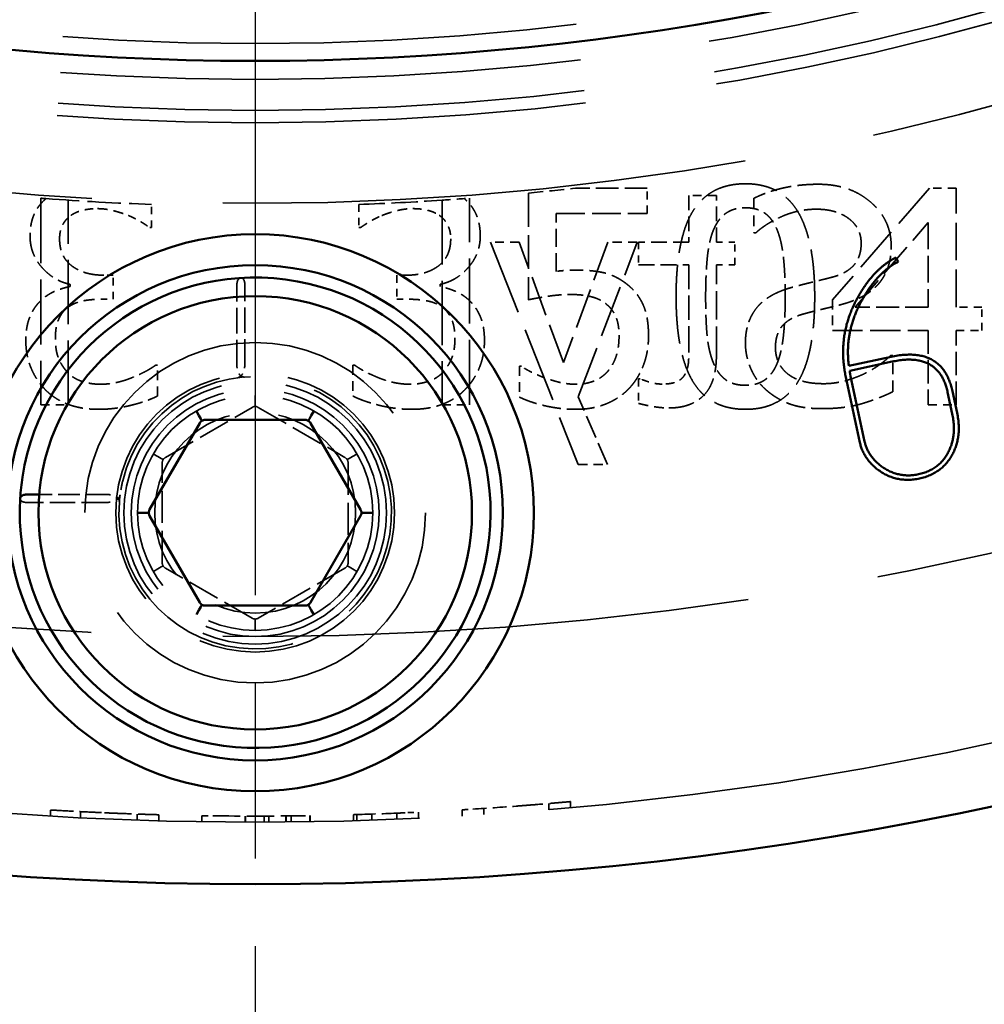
# Model space of a CAD drawing. Header units: millimetres. Extents: x 0 to 840, y 0 to 594.
# Tile 31 of 46: x 604 to 620, y 371 to 387. Entities that reach past the tile are written whole.
import ezdxf

# ---------------------------------------------------------------- set-up
doc = ezdxf.new("R2010")
doc.units = ezdxf.units.MM
doc.header["$LTSCALE"] = 2
doc.linetypes.add('CHAIN', pattern=[0.3543, 0.2362, -0.0295, 0.0591, -0.0295])
doc.linetypes.add('DASHED', pattern=[0.2067, 0.1654, -0.0413])
for name, color, linetype, lineweight in [('Bemaßung (ISO)', 7, 'Continuous', 25), ('Mittelpunktmarkierung (ISO)', 7, 'Continuous', 25), ('Sichtbar (ISO)', 7, 'Continuous', 50), ('Verdeckt (ISO)', 7, 'DASHED', 35)]:
    doc.layers.add(name, color=color, linetype=linetype, lineweight=lineweight)
doc.styles.add('Notiztext (DIN)', font='isocpeur.ttf')
doc.dimstyles.new('Standard (DIN)', dxfattribs={"dimscale": 2, "dimtxt": 3.5, "dimasz": 2.5, "dimexe": 3.175, "dimexo": 0.8, "dimgap": 0.8, "dimtad": 1, "dimrnd": 1e-08, "dimzin": 0, "dimtxsty": 'Notiztext (DIN)', "dimcen": 0.09, "dimdle": 10, "dimclrd": 256, "dimclre": 256, "dimclrt": 256, "dimadec": 0, "dimazin": 0, "dimtfac": 1, "dimtmove": 0, "dimatfit": 3, "dimfxl": 1, "dimtolj": 1, "dimtzin": 0, "dimlwd": -1, "dimlwe": -1, "dimarcsym": 0})

# ---------------------------------------------------------------- blocks, each defined once
blk = doc.blocks.new('*D6')
at = {"layer": 'Bemaßung (ISO)'}
for p, q in [((606.542, 485.606), (511.957, 485.606)), ((518.307, 480.606), (518.307, 330.106)), ((586.042, 325.106), (511.957, 325.106))]:
    blk.add_line(p, q, dxfattribs=at)
for points in [[(517.473, 480.606), (519.14, 480.606), (518.307, 485.606)], [(517.473, 330.106), (519.14, 330.106), (518.307, 325.106)]]:
    blk.add_solid(points, dxfattribs=at)
at = {"layer": 'Defpoints', "color": 0}
for p in [(608.142, 485.606), (518.307, 325.106), (587.642, 325.106)]:
    blk.add_point(p, dxfattribs=at)
at = {"layer": 'Bemaßung (ISO)', "insert": (508.307, 393.281), "char_height": 7, "attachment_point": 1, "rotation": 90, "style": 'Notiztext (DIN)'}
blk.add_mtext('\\A1;160,50', dxfattribs=at)

msp = doc.modelspace()

# ---------------------------------------------------------------- linework, layer by layer
at = {"layer": 'Mittelpunktmarkierung (ISO)', "linetype": 'CHAIN', "ltscale": 23.990969}
msp.add_line((608.142, 490.606), (608.142, 367.606), dxfattribs=at)
at = {"layer": 'Sichtbar (ISO)'}
for p, q in [((618.487, 382.73), (618.524, 382.661)), ((617.728, 380.979), (618.41, 381.126)), ((618.426, 381.048), (617.741, 380.901)), ((617.748, 380.847), (617.755, 380.815)), ((617.755, 380.815), (617.982, 379.758)), ((617.905, 379.742), (617.678, 380.798)), ((619.397, 380.203), (619.322, 380.554)), ((619.399, 380.57), (619.475, 380.219)), ((607.235, 380.176), (607.194, 380.247)), ((607.235, 380.176), (607.266, 380.123)), ((609.048, 380.176), (609.018, 380.123)), ((609.048, 380.176), (609.089, 380.247)), ((606.438, 378.656), (607.247, 380.056)), ((607.283, 380.092), (607.266, 380.123)), ((607.333, 380.106), (608.95, 380.106)), ((609, 380.092), (609.018, 380.123)), ((609.037, 380.056), (609.845, 378.656)), ((604.654, 378.9), (604.453, 378.9)), ((606.246, 378.606), (606.328, 378.606)), ((606.328, 378.606), (606.389, 378.606)), ((606.425, 378.606), (606.389, 378.606)), ((609.858, 378.606), (609.894, 378.606)), ((609.894, 378.606), (609.955, 378.606)), ((609.955, 378.606), (610.037, 378.606)), ((607.247, 377.156), (606.438, 378.556)), ((609.845, 378.556), (609.037, 377.156)), ((607.235, 377.035), (607.194, 376.964)), ((607.266, 377.088), (607.235, 377.035)), ((607.283, 377.119), (607.266, 377.088)), ((608.95, 377.106), (607.333, 377.106)), ((609, 377.119), (609.018, 377.088)), ((609.018, 377.088), (609.048, 377.035)), ((609.048, 377.035), (609.089, 376.964))]:
    msp.add_line(p, q, dxfattribs=at)
for centre, radius in [((608.142, 429.106), 56.5), ((608.142, 429.106), 43.2), ((608.142, 378.606), 4.5), ((608.142, 378.606), 4), ((608.142, 378.606), 3.5)]:
    msp.add_circle(centre, radius, dxfattribs=at)
for centre, radius, start, end in [((608.142, 378.606), 3.8, 176.4815, 171.2631), ((607.333, 380.006), 0.1, 120, 150), ((607.333, 380.006), 0.1, 90, 120), ((608.95, 380.006), 0.1, 60, 90), ((608.95, 380.006), 0.1, 30, 60), ((608.142, 378.606), 3.8, 171.2631, 176.4815), ((606.525, 378.606), 0.1, 150, 180), ((606.525, 378.606), 0.1, 180, 210), ((609.758, 378.606), 0.1, 0, 30), ((609.758, 378.606), 0.1, 330, 0), ((607.333, 377.206), 0.1, 210, 240), ((608.95, 377.206), 0.1, 300, 330), ((607.333, 377.206), 0.1, 240, 270), ((608.95, 377.206), 0.1, 270, 300)]:
    msp.add_arc(centre, radius, start, end, dxfattribs=at)
for points in [[(617.877, 382.095), (618.123, 382.54), (618.487, 382.73)], [(618.524, 382.661), (618.193, 382.492), (617.949, 382.059)], [(617.678, 380.798), (617.531, 381.483), (617.877, 382.095)], [(617.949, 382.059), (617.652, 381.535), (617.728, 380.979)], [(618.41, 381.126), (619.242, 381.304), (619.399, 380.57)], [(619.322, 380.554), (619.181, 381.21), (618.426, 381.048)], [(617.741, 380.901), (617.744, 380.868), (617.748, 380.847)], [(619.336, 379.592), (619.472, 379.856), (619.397, 380.203)], [(619.475, 380.219), (619.555, 379.844), (619.401, 379.551)], [(618.225, 379.281), (617.964, 379.464), (617.905, 379.742)], [(617.982, 379.758), (618.036, 379.509), (618.272, 379.343)], [(618.851, 379.228), (619.19, 379.301), (619.336, 379.592)], [(619.401, 379.551), (619.233, 379.237), (618.866, 379.159)], [(618.866, 379.159), (618.515, 379.083), (618.225, 379.281)], [(618.272, 379.343), (618.537, 379.161), (618.851, 379.228)]]:
    msp.add_open_spline(points, degree=2, dxfattribs=at)
msp.add_open_spline([(604.453, 378.9), (604.448, 378.9), (604.443, 378.9), (604.434, 378.899), (604.429, 378.899), (604.42, 378.897), (604.415, 378.896), (604.406, 378.894), (604.402, 378.892), (604.393, 378.889), (604.389, 378.887), (604.381, 378.883), (604.377, 378.881), (604.37, 378.876), (604.367, 378.873), (604.362, 378.868), (604.359, 378.865), (604.355, 378.859), (604.354, 378.856), (604.35, 378.848), (604.349, 378.844), (604.349, 378.839)], degree=3, knots=[0, 0, 0, 0, 0.00131307, 0.00131307, 0.00265115, 0.00265115, 0.00405748, 0.00405748, 0.00554669, 0.00554669, 0.00708425, 0.00708425, 0.00862181, 0.00862181, 0.01015937, 0.01015937, 0.01169693, 0.01169693, 0.0132345, 0.0132345, 0.01537562, 0.01537562, 0.01537562, 0.01537562], dxfattribs=at)
at = {"layer": 'Verdeckt (ISO)', "ltscale": 1.102933}
msp.add_line((614.473, 383.85), (613.315, 383.85), dxfattribs=at)
at = {"layer": 'Verdeckt (ISO)', "ltscale": 0.391567}
msp.add_line((614.473, 383.439), (614.473, 383.85), dxfattribs=at)
at = {"layer": 'Verdeckt (ISO)', "ltscale": 2.274647}
msp.add_line((619.028, 383.85), (617.463, 382.047), dxfattribs=at)
at = {"layer": 'Verdeckt (ISO)', "ltscale": 0.410475}
msp.add_line((619.459, 383.85), (619.028, 383.85), dxfattribs=at)
at = {"layer": 'Verdeckt (ISO)', "ltscale": 1.828578}
msp.add_line((619.459, 381.93), (619.459, 383.85), dxfattribs=at)
at = {"layer": 'Verdeckt (ISO)', "ltscale": 3.177714}
for p, q in [((604.682, 383.687), (604.682, 380.35)), ((611.601, 380.35), (611.601, 383.687))]:
    msp.add_line(p, q, dxfattribs=at)
at = {"layer": 'Verdeckt (ISO)', "ltscale": 1.641057}
msp.add_line((612.553, 383.77), (612.553, 382.047), dxfattribs=at)
at = {"layer": 'Verdeckt (ISO)', "ltscale": 0.421279}
for p, q in [((615.589, 383.731), (615.146, 383.731)), ((604.682, 380.35), (605.125, 380.35)), ((611.159, 380.35), (611.601, 380.35))]:
    msp.add_line(p, q, dxfattribs=at)
at = {"layer": 'Verdeckt (ISO)', "ltscale": 0.718406}
for p, q in [((615.146, 383.731), (615.146, 382.977)), ((615.589, 382.977), (615.589, 383.731))]:
    msp.add_line(p, q, dxfattribs=at)
at = {"layer": 'Verdeckt (ISO)', "ltscale": 0.529325}
msp.add_line((616.193, 383.686), (616.193, 383.13), dxfattribs=at)
at = {"layer": 'Verdeckt (ISO)', "ltscale": 3.147682}
for p, q in [((605.125, 380.35), (605.125, 383.656)), ((611.159, 383.656), (611.159, 380.35))]:
    msp.add_line(p, q, dxfattribs=at)
at = {"layer": 'Verdeckt (ISO)', "ltscale": 0.356187}
for p, q in [((606.47, 383.212), (606.47, 383.586)), ((609.813, 383.586), (609.813, 383.212))]:
    msp.add_line(p, q, dxfattribs=at)
at = {"layer": 'Verdeckt (ISO)', "ltscale": 0.888578}
msp.add_line((613.004, 382.506), (613.004, 383.439), dxfattribs=at)
at = {"layer": 'Verdeckt (ISO)', "ltscale": 1.399096}
msp.add_line((613.004, 383.439), (614.473, 383.439), dxfattribs=at)
at = {"layer": 'Verdeckt (ISO)', "ltscale": 0.026911}
for p, q in [((606.442, 383.212), (606.47, 383.212)), ((609.813, 383.212), (609.841, 383.212))]:
    msp.add_line(p, q, dxfattribs=at)
at = {"layer": 'Verdeckt (ISO)', "ltscale": 1.717944}
msp.add_line((617.831, 381.93), (619.008, 383.297), dxfattribs=at)
at = {"layer": 'Verdeckt (ISO)', "ltscale": 1.301854}
msp.add_line((619.008, 383.297), (619.008, 381.93), dxfattribs=at)
at = {"layer": 'Verdeckt (ISO)', "ltscale": 0.032314}
for p, q in [((616.193, 383.13), (616.227, 383.13)), ((605.154, 382.296), (605.154, 382.262)), ((611.129, 382.262), (611.129, 382.296)), ((618.436, 381.145), (618.402, 381.145)), ((606.567, 380.989), (606.533, 380.989)), ((609.751, 380.989), (609.717, 380.989)), ((612.442, 380.972), (612.408, 380.972))]:
    msp.add_line(p, q, dxfattribs=at)
at = {"layer": 'Verdeckt (ISO)', "ltscale": 0.437486}
msp.add_line((612.404, 382.977), (611.944, 382.977), dxfattribs=at)
at = {"layer": 'Verdeckt (ISO)', "ltscale": 3.67713}
msp.add_line((611.944, 382.977), (613.357, 379.383), dxfattribs=at)
at = {"layer": 'Verdeckt (ISO)', "ltscale": 1.973958}
msp.add_line((613.118, 381.031), (612.404, 382.977), dxfattribs=at)
at = {"layer": 'Verdeckt (ISO)', "ltscale": 1.974891}
msp.add_line((613.836, 382.977), (613.118, 381.031), dxfattribs=at)
at = {"layer": 'Verdeckt (ISO)', "ltscale": 2.546809}
msp.add_line((613.359, 380.478), (614.312, 382.977), dxfattribs=at)
at = {"layer": 'Verdeckt (ISO)', "ltscale": 0.453693}
msp.add_line((614.312, 382.977), (613.836, 382.977), dxfattribs=at)
at = {"layer": 'Verdeckt (ISO)', "ltscale": 0.77513}
for p, q in [((615.146, 382.977), (614.332, 382.977)), ((614.332, 382.611), (615.146, 382.611))]:
    msp.add_line(p, q, dxfattribs=at)
at = {"layer": 'Verdeckt (ISO)', "ltscale": 0.348348}
for p, q in [((614.332, 382.977), (614.332, 382.611)), ((615.887, 382.611), (615.887, 382.977))]:
    msp.add_line(p, q, dxfattribs=at)
at = {"layer": 'Verdeckt (ISO)', "ltscale": 0.283521}
for p, q in [((615.887, 382.977), (615.589, 382.977)), ((615.589, 382.611), (615.887, 382.611))]:
    msp.add_line(p, q, dxfattribs=at)
at = {"layer": 'Verdeckt (ISO)', "ltscale": 1.191107}
msp.add_line((615.146, 382.611), (615.146, 381.36), dxfattribs=at)
at = {"layer": 'Verdeckt (ISO)', "ltscale": 1.38559}
msp.add_line((615.589, 381.156), (615.589, 382.611), dxfattribs=at)
at = {"layer": 'Verdeckt (ISO)', "ltscale": 0.148463}
for p, q in [((605.852, 382.444), (605.696, 382.444)), ((610.587, 382.444), (610.431, 382.444))]:
    msp.add_line(p, q, dxfattribs=at)
at = {"layer": 'Verdeckt (ISO)', "ltscale": 0.369958}
for p, q in [((605.852, 382.055), (605.852, 382.444)), ((610.431, 382.444), (610.431, 382.055))]:
    msp.add_line(p, q, dxfattribs=at)
at = {"layer": 'Verdeckt (ISO)', "ltscale": 1.243639}
msp.add_line((607.847, 380.989), (607.847, 382.295), dxfattribs=at)
at = {"layer": 'Verdeckt (ISO)', "ltscale": 1.240151}
for p, q in [((607.974, 380.999), (607.974, 382.301)), ((605.748, 378.773), (604.446, 378.773))]:
    msp.add_line(p, q, dxfattribs=at)
at = {"layer": 'Verdeckt (ISO)', "ltscale": 0.18898}
for p, q in [((605.653, 382.055), (605.852, 382.055)), ((610.431, 382.055), (610.63, 382.055))]:
    msp.add_line(p, q, dxfattribs=at)
at = {"layer": 'Verdeckt (ISO)', "ltscale": 0.4699}
msp.add_line((617.463, 382.047), (617.463, 381.553), dxfattribs=at)
at = {"layer": 'Verdeckt (ISO)', "ltscale": 1.120877}
msp.add_line((619.008, 381.93), (617.831, 381.93), dxfattribs=at)
at = {"layer": 'Verdeckt (ISO)', "ltscale": 0.396969}
for p, q in [((619.876, 381.93), (619.459, 381.93)), ((619.459, 381.553), (619.876, 381.553))]:
    msp.add_line(p, q, dxfattribs=at)
at = {"layer": 'Verdeckt (ISO)', "ltscale": 0.359153}
msp.add_line((619.876, 381.553), (619.876, 381.93), dxfattribs=at)
at = {"layer": 'Verdeckt (ISO)', "ltscale": 1.472027}
msp.add_line((617.463, 381.553), (619.008, 381.553), dxfattribs=at)
at = {"layer": 'Verdeckt (ISO)', "ltscale": 1.145188}
for p, q in [((619.008, 381.553), (619.008, 380.35)), ((619.459, 380.35), (619.459, 381.553))]:
    msp.add_line(p, q, dxfattribs=at)
at = {"layer": 'Verdeckt (ISO)', "ltscale": 0.556337}
msp.add_line((618.436, 380.56), (618.436, 381.145), dxfattribs=at)
at = {"layer": 'Verdeckt (ISO)', "ltscale": 0.472601}
for p, q in [((606.567, 380.492), (606.567, 380.989)), ((609.717, 380.989), (609.717, 380.492)), ((612.408, 380.972), (612.408, 380.475))]:
    msp.add_line(p, q, dxfattribs=at)
at = {"layer": 'Verdeckt (ISO)', "ltscale": 0.02421}
msp.add_line((614.358, 380.77), (614.332, 380.77), dxfattribs=at)
at = {"layer": 'Verdeckt (ISO)', "ltscale": 0.378061}
msp.add_line((614.332, 380.77), (614.332, 380.373), dxfattribs=at)
at = {"layer": 'Verdeckt (ISO)', "ltscale": 0.084267}
for p, q in [((608.142, 380.419), (608.142, 380.501)), ((606.5, 379.553), (606.571, 379.513)), ((609.783, 379.553), (609.712, 379.513)), ((606.5, 377.658), (606.571, 377.699)), ((609.783, 377.658), (609.712, 377.699)), ((608.142, 376.71), (608.142, 376.792))]:
    msp.add_line(p, q, dxfattribs=at)
at = {"layer": 'Verdeckt (ISO)', "ltscale": 0.077389}
for p, q in [((608.142, 380.419), (608.142, 380.358)), ((606.571, 379.513), (606.624, 379.482)), ((609.659, 379.482), (609.712, 379.513)), ((606.571, 377.699), (606.624, 377.73)), ((609.659, 377.73), (609.712, 377.699)), ((608.142, 376.854), (608.142, 376.792))]:
    msp.add_line(p, q, dxfattribs=at)
at = {"layer": 'Verdeckt (ISO)', "ltscale": 0.091068}
for p, q in [((608.142, 380.322), (608.142, 380.358)), ((606.655, 379.464), (606.624, 379.482)), ((609.628, 379.464), (609.659, 379.482)), ((606.655, 377.747), (606.624, 377.73)), ((609.628, 377.747), (609.659, 377.73)), ((608.142, 376.889), (608.142, 376.854))]:
    msp.add_line(p, q, dxfattribs=at)
at = {"layer": 'Verdeckt (ISO)', "ltscale": 1.134872}
msp.add_line((613.83, 379.383), (613.359, 380.478), dxfattribs=at)
at = {"layer": 'Verdeckt (ISO)', "ltscale": 0.429383}
msp.add_line((619.008, 380.35), (619.459, 380.35), dxfattribs=at)
at = {"layer": 'Verdeckt (ISO)', "ltscale": 1.562893}
for p, q in [((606.692, 379.501), (608.092, 380.309)), ((608.192, 380.309), (609.592, 379.501)), ((608.092, 376.903), (606.692, 377.711)), ((609.592, 377.711), (608.192, 376.903))]:
    msp.add_line(p, q, dxfattribs=at)
at = {"layer": 'Verdeckt (ISO)', "ltscale": 1.563}
for p, q in [((606.642, 377.797), (606.642, 379.414)), ((609.642, 379.414), (609.642, 377.797))]:
    msp.add_line(p, q, dxfattribs=at)
at = {"layer": 'Verdeckt (ISO)', "ltscale": 0.450992}
msp.add_line((613.357, 379.383), (613.83, 379.383), dxfattribs=at)
at = {"layer": 'Verdeckt (ISO)', "ltscale": 1.05178}
msp.add_line((605.759, 378.9), (604.654, 378.9), dxfattribs=at)
at = {"layer": 'Verdeckt (ISO)', "ltscale": 0.095347}
msp.add_line((611.833, 373.729), (611.833, 373.829), dxfattribs=at)
at = {"layer": 'Verdeckt (ISO)', "ltscale": 0.095485}
msp.add_line((612.882, 373.808), (612.882, 373.909), dxfattribs=at)
at = {"layer": 'Verdeckt (ISO)', "ltscale": 0.095539}
msp.add_line((613.232, 373.84), (613.232, 373.94), dxfattribs=at)
at = {"layer": 'Verdeckt (ISO)', "ltscale": 0.095304}
msp.add_line((604.836, 373.704), (604.836, 373.804), dxfattribs=at)
at = {"layer": 'Verdeckt (ISO)', "ltscale": 0.095258}
msp.add_line((605.323, 373.677), (605.323, 373.777), dxfattribs=at)
at = {"layer": 'Verdeckt (ISO)', "ltscale": 0.095191}
msp.add_line((606.236, 373.638), (606.236, 373.738), dxfattribs=at)
at = {"layer": 'Verdeckt (ISO)', "ltscale": 0.095172}
msp.add_line((606.586, 373.627), (606.586, 373.728), dxfattribs=at)
at = {"layer": 'Verdeckt (ISO)', "ltscale": 0.095146}
msp.add_line((607.281, 373.612), (607.281, 373.712), dxfattribs=at)
at = {"layer": 'Verdeckt (ISO)', "ltscale": 0.095135}
for p, q in [((607.982, 373.606), (607.982, 373.706)), ((607.986, 373.606), (607.986, 373.706)), ((608.288, 373.606), (608.288, 373.706))]:
    msp.add_line(p, q, dxfattribs=at)
at = {"layer": 'Verdeckt (ISO)', "ltscale": 0.095136}
msp.add_line((608.362, 373.606), (608.362, 373.706), dxfattribs=at)
at = {"layer": 'Verdeckt (ISO)', "ltscale": 0.095139}
for p, q in [((608.635, 373.608), (608.635, 373.708)), ((608.645, 373.608), (608.645, 373.708))]:
    msp.add_line(p, q, dxfattribs=at)
at = {"layer": 'Verdeckt (ISO)', "ltscale": 0.09514}
msp.add_line((608.723, 373.609), (608.723, 373.709), dxfattribs=at)
at = {"layer": 'Verdeckt (ISO)', "ltscale": 0.095147}
for p, q in [((609.025, 373.613), (609.025, 373.713)), ((609.031, 373.613), (609.031, 373.713))]:
    msp.add_line(p, q, dxfattribs=at)
at = {"layer": 'Verdeckt (ISO)', "ltscale": 0.095174}
msp.add_line((609.729, 373.628), (609.729, 373.728), dxfattribs=at)
at = {"layer": 'Verdeckt (ISO)', "ltscale": 0.095176}
msp.add_line((609.781, 373.63), (609.781, 373.73), dxfattribs=at)
at = {"layer": 'Verdeckt (ISO)', "ltscale": 0.09519}
msp.add_line((610.028, 373.638), (610.028, 373.738), dxfattribs=at)
at = {"layer": 'Verdeckt (ISO)', "ltscale": 0.095216}
msp.add_line((610.431, 373.653), (610.431, 373.753), dxfattribs=at)
at = {"layer": 'Verdeckt (ISO)', "ltscale": 0.095243}
msp.add_line((610.781, 373.669), (610.781, 373.769), dxfattribs=at)
at = {"layer": 'Verdeckt (ISO)', "ltscale": 0.095308}
msp.add_line((611.482, 373.706), (611.482, 373.807), dxfattribs=at)
at = {"layer": 'Verdeckt (ISO)', "ltscale": 25.561625}
msp.add_circle((608.142, 429.106), 55.5, dxfattribs=at)
at = {"layer": 'Verdeckt (ISO)', "ltscale": 25.739908}
msp.add_circle((608.142, 429.106), 52.5, dxfattribs=at)
at = {"layer": 'Verdeckt (ISO)', "ltscale": 25.612799}
msp.add_circle((608.142, 429.106), 45.5, dxfattribs=at)
at = {"layer": 'Verdeckt (ISO)', "ltscale": 25.837965}
msp.add_circle((608.142, 429.106), 44.2, dxfattribs=at)
at = {"layer": 'Verdeckt (ISO)', "ltscale": 25.721052}
msp.add_circle((608.142, 429.106), 44, dxfattribs=at)
at = {"layer": 'Verdeckt (ISO)', "ltscale": 25.428766}
msp.add_circle((608.142, 429.106), 43.5, dxfattribs=at)
at = {"layer": 'Verdeckt (ISO)', "ltscale": 25.089718}
msp.add_circle((608.142, 429.106), 42.92, dxfattribs=at)
at = {"layer": 'Verdeckt (ISO)', "ltscale": 20.898355}
msp.add_circle((608.142, 378.606), 2.75, dxfattribs=at)
at = {"layer": 'Verdeckt (ISO)', "ltscale": 13.463407}
msp.add_circle((608.142, 378.606), 2.25, dxfattribs=at)
at = {"layer": 'Verdeckt (ISO)', "ltscale": 12.691499}
msp.add_circle((608.142, 378.606), 2.121, dxfattribs=at)
at = {"layer": 'Verdeckt (ISO)', "ltscale": 11.967462}
msp.add_circle((608.142, 378.606), 2, dxfattribs=at)
at = {"layer": 'Verdeckt (ISO)', "ltscale": 11.369083}
msp.add_circle((608.142, 378.606), 1.9, dxfattribs=at)
at = {"layer": 'Verdeckt (ISO)', "ltscale": 9.699609}
msp.add_circle((608.142, 378.606), 1.621, dxfattribs=at)
at = {"layer": 'Verdeckt (ISO)', "ltscale": 0.729604}
msp.add_arc((608.142, 429.106), 45.55, 275.5576, 276.5214, dxfattribs=at)
at = {"layer": 'Verdeckt (ISO)', "ltscale": 0.077101}
msp.add_arc((608.142, 429.106), 45.55, 265.6444, 265.7464, dxfattribs=at)
at = {"layer": 'Verdeckt (ISO)', "ltscale": 1.62817}
msp.add_arc((608.142, 429.106), 45.55, 265.7464, 267.897, dxfattribs=at)
at = {"layer": 'Verdeckt (ISO)', "ltscale": 0.42235}
msp.add_arc((608.142, 429.106), 45.55, 273.7976, 274.3556, dxfattribs=at)
at = {"layer": 'Verdeckt (ISO)', "ltscale": 1.282921}
msp.add_arc((608.142, 429.106), 45.55, 272.103, 273.7976, dxfattribs=at)
at = {"layer": 'Verdeckt (ISO)', "ltscale": 12.834515}
msp.add_arc((608.142, 378.606), 2.2, 175.4618, 166.4455, dxfattribs=at)
at = {"layer": 'Verdeckt (ISO)', "ltscale": 0.09963}
for centre, start, end in [((608.142, 380.222), 60, 120), ((606.742, 379.414), 120, 180), ((609.542, 379.414), 0, 60), ((606.742, 377.797), 180, 240), ((609.542, 377.797), 300, 0), ((608.142, 376.989), 240, 300)]:
    msp.add_arc(centre, 0.1, start, end, dxfattribs=at)
at = {"layer": 'Verdeckt (ISO)', "ltscale": 0.441201}
msp.add_arc((608.142, 378.606), 2.2, 166.4455, 172.5378, dxfattribs=at)
at = {"layer": 'Verdeckt (ISO)', "ltscale": 0.106824}
msp.add_arc((608.142, 378.606), 2.2, 172.5378, 175.4618, dxfattribs=at)
at = {"layer": 'Verdeckt (ISO)', "ltscale": 0.666317}
msp.add_arc((608.142, 429.106), 55.4, 273.639, 274.3627, dxfattribs=at)
at = {"layer": 'Verdeckt (ISO)', "ltscale": 1.332605}
msp.add_arc((608.142, 429.106), 55.4, 269.2914, 270.7387, dxfattribs=at)
at = {"layer": 'Verdeckt (ISO)', "ltscale": 0.92286}
msp.add_arc((608.142, 429.106), 55.4, 271.6959, 272.4049, dxfattribs=at)
at = {"layer": 'Verdeckt (ISO)', "ltscale": 2.313083}
msp.add_open_spline([(616.059, 383.921), (615.486, 383.921), (614.938, 383.045), (614.938, 382.098)], degree=2, dxfattribs=at)
at = {"layer": 'Verdeckt (ISO)', "ltscale": 2.303744}
msp.add_open_spline([(617.176, 382.1), (617.176, 383.014), (616.634, 383.921), (616.059, 383.921)], degree=2, dxfattribs=at)
at = {"layer": 'Verdeckt (ISO)', "ltscale": 1.023516}
msp.add_open_spline([(617.234, 383.913), (616.939, 383.913), (616.417, 383.797), (616.193, 383.686)], degree=2, dxfattribs=at)
at = {"layer": 'Verdeckt (ISO)', "ltscale": 1.643919}
msp.add_open_spline([(618.411, 382.912), (618.411, 383.337), (617.747, 383.913), (617.234, 383.913)], degree=2, dxfattribs=at)
at = {"layer": 'Verdeckt (ISO)', "ltscale": 0.644088}
for points, knots in [([(604.763, 383.681), (604.651, 383.584), (604.507, 383.295), (604.507, 383.079)], [0.192675, 0.192675, 0.192675, 1, 2, 2, 2]), ([(611.776, 383.079), (611.776, 383.295), (611.632, 383.584), (611.52, 383.681)], [-2, -2, -2, -1, -0.192675, -0.192675, -0.192675])]:
    msp.add_open_spline(points, degree=2, knots=knots, dxfattribs=at)
at = {"layer": 'Verdeckt (ISO)', "ltscale": 0.42425}
for points in [[(605.168, 383.411), (605.256, 383.47), (605.472, 383.519), (605.594, 383.519)], [(610.69, 383.519), (610.812, 383.519), (611.027, 383.47), (611.115, 383.411)]]:
    msp.add_open_spline(points, degree=2, dxfattribs=at)
at = {"layer": 'Verdeckt (ISO)', "ltscale": 0.492416}
for points in [[(605.594, 383.519), (605.721, 383.519), (605.974, 383.456), (606.096, 383.408)], [(610.188, 383.408), (610.309, 383.456), (610.562, 383.519), (610.69, 383.519)]]:
    msp.add_open_spline(points, degree=2, dxfattribs=at)
at = {"layer": 'Verdeckt (ISO)', "ltscale": 0.65359}
msp.add_open_spline([(615.537, 383.164), (615.611, 383.348), (615.863, 383.533), (616.059, 383.533)], degree=2, dxfattribs=at)
at = {"layer": 'Verdeckt (ISO)', "ltscale": 0.643378}
msp.add_open_spline([(616.059, 383.533), (616.254, 383.533), (616.501, 383.348), (616.572, 383.17)], degree=2, dxfattribs=at)
at = {"layer": 'Verdeckt (ISO)', "ltscale": 0.41921}
for points in [[(604.984, 383.031), (604.984, 383.164), (605.086, 383.354), (605.168, 383.411)], [(611.115, 383.411), (611.197, 383.354), (611.299, 383.164), (611.299, 383.031)]]:
    msp.add_open_spline(points, degree=2, dxfattribs=at)
at = {"layer": 'Verdeckt (ISO)', "ltscale": 0.379251}
for points in [[(606.096, 383.408), (606.209, 383.36), (606.377, 383.258), (606.442, 383.212)], [(609.841, 383.212), (609.907, 383.258), (610.074, 383.36), (610.188, 383.408)]]:
    msp.add_open_spline(points, degree=2, dxfattribs=at)
at = {"layer": 'Verdeckt (ISO)', "ltscale": 1.018748}
msp.add_open_spline([(616.227, 383.13), (616.394, 383.283), (616.916, 383.51), (617.203, 383.51)], degree=2, dxfattribs=at)
at = {"layer": 'Verdeckt (ISO)', "ltscale": 0.969648}
msp.add_open_spline([(617.203, 383.51), (617.526, 383.51), (617.926, 383.207), (617.926, 382.96)], degree=2, dxfattribs=at)
at = {"layer": 'Verdeckt (ISO)', "ltscale": 1.044973}
for points in [[(604.507, 383.079), (604.507, 382.79), (604.887, 382.353), (605.154, 382.296)], [(611.129, 382.296), (611.396, 382.353), (611.776, 382.79), (611.776, 383.079)]]:
    msp.add_open_spline(points, degree=2, dxfattribs=at)
at = {"layer": 'Verdeckt (ISO)', "ltscale": 1.027386}
msp.add_open_spline([(615.415, 382.098), (615.415, 382.441), (615.466, 382.985), (615.537, 383.164)], degree=2, dxfattribs=at)
at = {"layer": 'Verdeckt (ISO)', "ltscale": 1.030853}
msp.add_open_spline([(616.572, 383.17), (616.643, 382.991), (616.7, 382.461), (616.7, 382.1)], degree=2, dxfattribs=at)
at = {"layer": 'Verdeckt (ISO)', "ltscale": 0.993532}
for points in [[(605.696, 382.444), (605.381, 382.444), (604.984, 382.744), (604.984, 383.031)], [(611.299, 383.031), (611.299, 382.744), (610.902, 382.444), (610.587, 382.444)]]:
    msp.add_open_spline(points, degree=2, dxfattribs=at)
at = {"layer": 'Verdeckt (ISO)', "ltscale": 0.738638}
msp.add_open_spline([(617.926, 382.96), (617.926, 382.739), (617.691, 382.475), (617.469, 382.415)], degree=2, dxfattribs=at)
at = {"layer": 'Verdeckt (ISO)', "ltscale": 0.655796}
msp.add_open_spline([(618.184, 382.279), (618.292, 382.395), (618.411, 382.707), (618.411, 382.912)], degree=2, dxfattribs=at)
at = {"layer": 'Verdeckt (ISO)', "ltscale": 0.157383}
msp.add_open_spline([(607.847, 382.295), (607.847, 382.299), (607.847, 382.304), (607.848, 382.313), (607.849, 382.318), (607.85, 382.327), (607.851, 382.332), (607.854, 382.341), (607.855, 382.346), (607.859, 382.354), (607.86, 382.359), (607.865, 382.366), (607.867, 382.37), (607.872, 382.377), (607.874, 382.38), (607.879, 382.385), (607.882, 382.388), (607.888, 382.392), (607.891, 382.394), (607.899, 382.397), (607.904, 382.398), (607.908, 382.399)], degree=3, knots=[0, 0, 0, 0, 0.00131307, 0.00131307, 0.00265115, 0.00265115, 0.00405748, 0.00405748, 0.00554669, 0.00554669, 0.00708425, 0.00708425, 0.00862181, 0.00862181, 0.01015937, 0.01015937, 0.01169693, 0.01169693, 0.0132345, 0.0132345, 0.01537562, 0.01537562, 0.01537562, 0.01537562], dxfattribs=at)
at = {"layer": 'Verdeckt (ISO)', "ltscale": 0.155113}
for points in [[(607.974, 382.301), (607.974, 382.306), (607.974, 382.311), (607.973, 382.32), (607.973, 382.325), (607.971, 382.333), (607.97, 382.338), (607.968, 382.346), (607.966, 382.351), (607.963, 382.359), (607.961, 382.363), (607.957, 382.37), (607.955, 382.374), (607.95, 382.38), (607.948, 382.383), (607.942, 382.388), (607.939, 382.391), (607.933, 382.394), (607.93, 382.396), (607.922, 382.398), (607.917, 382.399), (607.912, 382.399)], [(604.446, 378.773), (604.441, 378.773), (604.437, 378.773), (604.427, 378.774), (604.423, 378.775), (604.414, 378.776), (604.41, 378.777), (604.401, 378.779), (604.397, 378.781), (604.388, 378.784), (604.385, 378.786), (604.377, 378.79), (604.373, 378.792), (604.367, 378.797), (604.364, 378.8), (604.359, 378.805), (604.357, 378.808), (604.353, 378.814), (604.352, 378.817), (604.349, 378.825), (604.348, 378.831), (604.349, 378.836)]]:
    msp.add_open_spline(points, degree=3, knots=[0, 0, 0, 0, 0.00130852, 0.00130852, 0.00260479, 0.00260479, 0.00393505, 0.00393505, 0.00531628, 0.00531628, 0.00677437, 0.00677437, 0.00828099, 0.00828099, 0.0097876, 0.0097876, 0.01129422, 0.01129422, 0.01280084, 0.01280084, 0.01506617, 0.01506617, 0.01506617, 0.01506617], dxfattribs=at)
at = {"layer": 'Verdeckt (ISO)', "ltscale": 0.303236}
msp.add_open_spline([(613.322, 382.526), (613.254, 382.526), (613.089, 382.517), (613.004, 382.506)], degree=2, dxfattribs=at)
at = {"layer": 'Verdeckt (ISO)', "ltscale": 0.816756}
msp.add_open_spline([(614.133, 382.307), (613.963, 382.438), (613.591, 382.526), (613.322, 382.526)], degree=2, dxfattribs=at)
at = {"layer": 'Verdeckt (ISO)', "ltscale": 0.705553}
msp.add_open_spline([(617.469, 382.415), (617.322, 382.376), (616.894, 382.273), (616.752, 382.231)], degree=2, dxfattribs=at)
at = {"layer": 'Verdeckt (ISO)', "ltscale": 0.504365}
for points in [[(605.154, 382.262), (605.043, 382.239), (604.791, 382.137), (604.683, 382.035)], [(611.6, 382.035), (611.492, 382.137), (611.24, 382.239), (611.129, 382.262)]]:
    msp.add_open_spline(points, degree=2, dxfattribs=at)
at = {"layer": 'Verdeckt (ISO)', "ltscale": 0.910825}
msp.add_open_spline([(614.493, 381.462), (614.493, 381.78), (614.306, 382.177), (614.133, 382.307)], degree=2, dxfattribs=at)
at = {"layer": 'Verdeckt (ISO)', "ltscale": 0.633071}
msp.add_open_spline([(617.605, 381.97), (617.787, 382.018), (618.073, 382.163), (618.184, 382.279)], degree=2, dxfattribs=at)
at = {"layer": 'Verdeckt (ISO)', "ltscale": 0.665182}
msp.add_open_spline([(612.553, 382.047), (612.669, 382.072), (613.052, 382.132), (613.245, 382.132)], degree=2, dxfattribs=at)
at = {"layer": 'Verdeckt (ISO)', "ltscale": 0.579222}
msp.add_open_spline([(613.245, 382.132), (613.424, 382.132), (613.719, 382.058), (613.818, 381.97)], degree=2, dxfattribs=at)
at = {"layer": 'Verdeckt (ISO)', "ltscale": 2.307931}
msp.add_open_spline([(614.938, 382.098), (614.938, 381.176), (615.48, 380.277), (616.059, 380.277)], degree=2, dxfattribs=at)
at = {"layer": 'Verdeckt (ISO)', "ltscale": 1.016608}
msp.add_open_spline([(615.534, 381.042), (615.46, 381.235), (615.415, 381.729), (615.415, 382.098)], degree=2, dxfattribs=at)
at = {"layer": 'Verdeckt (ISO)', "ltscale": 1.160442}
msp.add_open_spline([(616.752, 382.231), (616.392, 382.12), (616.057, 381.675), (616.057, 381.349)], degree=2, dxfattribs=at)
at = {"layer": 'Verdeckt (ISO)', "ltscale": 2.309426}
msp.add_open_spline([(616.059, 380.277), (616.629, 380.277), (617.176, 381.159), (617.176, 382.1)], degree=2, dxfattribs=at)
at = {"layer": 'Verdeckt (ISO)', "ltscale": 1.027612}
msp.add_open_spline([(616.7, 382.1), (616.7, 381.74), (616.643, 381.207), (616.575, 381.034)], degree=2, dxfattribs=at)
at = {"layer": 'Verdeckt (ISO)', "ltscale": 0.677805}
for points in [[(604.683, 382.035), (604.575, 381.936), (604.439, 381.618), (604.439, 381.389)], [(611.844, 381.389), (611.844, 381.618), (611.708, 381.936), (611.6, 382.035)]]:
    msp.add_open_spline(points, degree=2, dxfattribs=at)
at = {"layer": 'Verdeckt (ISO)', "ltscale": 0.544488}
for points in [[(604.916, 381.423), (604.916, 381.613), (605.026, 381.859), (605.126, 381.93)], [(611.158, 381.93), (611.257, 381.859), (611.367, 381.613), (611.367, 381.423)]]:
    msp.add_open_spline(points, degree=2, dxfattribs=at)
at = {"layer": 'Verdeckt (ISO)', "ltscale": 0.524477}
for points in [[(605.126, 381.93), (605.225, 382.001), (605.494, 382.055), (605.653, 382.055)], [(610.63, 382.055), (610.789, 382.055), (611.058, 382.001), (611.158, 381.93)]]:
    msp.add_open_spline(points, degree=2, dxfattribs=at)
at = {"layer": 'Verdeckt (ISO)', "ltscale": 0.535456}
msp.add_open_spline([(613.818, 381.97), (613.914, 381.891), (614.017, 381.652), (614.017, 381.465)], degree=2, dxfattribs=at)
at = {"layer": 'Verdeckt (ISO)', "ltscale": 0.621003}
msp.add_open_spline([(616.973, 381.811), (617.135, 381.857), (617.404, 381.919), (617.605, 381.97)], degree=2, dxfattribs=at)
at = {"layer": 'Verdeckt (ISO)', "ltscale": 0.714522}
msp.add_open_spline([(616.542, 381.275), (616.542, 381.485), (616.749, 381.746), (616.973, 381.811)], degree=2, dxfattribs=at)
at = {"layer": 'Verdeckt (ISO)', "ltscale": 0.581177}
msp.add_open_spline([(614.017, 381.465), (614.017, 381.278), (613.926, 381), (613.838, 380.895)], degree=2, dxfattribs=at)
at = {"layer": 'Verdeckt (ISO)', "ltscale": 0.874964}
msp.add_open_spline([(614.184, 380.62), (614.331, 380.779), (614.493, 381.21), (614.493, 381.462)], degree=2, dxfattribs=at)
at = {"layer": 'Verdeckt (ISO)', "ltscale": 0.827203}
for points in [[(604.439, 381.389), (604.439, 381.153), (604.601, 380.753), (604.748, 380.6)], [(611.535, 380.6), (611.682, 380.753), (611.844, 381.153), (611.844, 381.389)]]:
    msp.add_open_spline(points, degree=2, dxfattribs=at)
at = {"layer": 'Verdeckt (ISO)', "ltscale": 0.564366}
for points in [[(605.109, 380.878), (605.015, 380.983), (604.916, 381.233), (604.916, 381.423)], [(611.367, 381.423), (611.367, 381.233), (611.268, 380.983), (611.175, 380.878)]]:
    msp.add_open_spline(points, degree=2, dxfattribs=at)
at = {"layer": 'Verdeckt (ISO)', "ltscale": 0.494722}
msp.add_open_spline([(615.146, 381.36), (615.146, 381.162), (615.132, 380.943), (615.084, 380.85)], degree=2, dxfattribs=at)
at = {"layer": 'Verdeckt (ISO)', "ltscale": 0.791116}
msp.add_open_spline([(616.057, 381.349), (616.057, 381.142), (616.224, 380.745), (616.374, 380.606)], degree=2, dxfattribs=at)
at = {"layer": 'Verdeckt (ISO)', "ltscale": 1.252467}
msp.add_open_spline([(614.823, 380.299), (615.183, 380.299), (615.589, 380.711), (615.589, 381.156)], degree=2, dxfattribs=at)
at = {"layer": 'Verdeckt (ISO)', "ltscale": 1.048297}
msp.add_open_spline([(617.322, 380.691), (616.936, 380.691), (616.542, 381.011), (616.542, 381.275)], degree=2, dxfattribs=at)
at = {"layer": 'Verdeckt (ISO)', "ltscale": 1.141402}
msp.add_open_spline([(618.402, 381.145), (618.173, 380.929), (617.591, 380.691), (617.322, 380.691)], degree=2, dxfattribs=at)
at = {"layer": 'Verdeckt (ISO)', "ltscale": 0.912454}
for points in [[(606.533, 380.989), (606.385, 380.881), (605.886, 380.682), (605.639, 380.682)], [(610.644, 380.682), (610.397, 380.682), (609.898, 380.881), (609.751, 380.989)]]:
    msp.add_open_spline(points, degree=2, dxfattribs=at)
at = {"layer": 'Verdeckt (ISO)', "ltscale": 0.313146}
for points in [[(607.968, 380.799), (607.961, 380.798), (607.955, 380.799), (607.943, 380.801), (607.937, 380.802), (607.925, 380.807), (607.92, 380.811), (607.909, 380.819), (607.903, 380.823), (607.893, 380.834), (607.888, 380.841), (607.879, 380.854), (607.875, 380.862), (607.868, 380.877), (607.864, 380.886), (607.859, 380.902), (607.856, 380.911), (607.852, 380.928), (607.851, 380.937), (607.849, 380.953), (607.848, 380.96), (607.847, 380.975), (607.847, 380.982), (607.847, 380.989)], [(605.949, 378.78), (605.949, 378.786), (605.949, 378.792), (605.947, 378.804), (605.945, 378.81), (605.94, 378.822), (605.937, 378.828), (605.929, 378.839), (605.924, 378.844), (605.913, 378.854), (605.907, 378.859), (605.893, 378.868), (605.886, 378.872), (605.87, 378.88), (605.862, 378.883), (605.845, 378.889), (605.836, 378.891), (605.819, 378.895), (605.81, 378.896), (605.794, 378.898), (605.787, 378.899), (605.773, 378.9), (605.766, 378.9), (605.759, 378.9)]]:
    msp.add_open_spline(points, degree=3, knots=[0, 0, 0, 0, 0.00315752, 0.00315752, 0.00631504, 0.00631504, 0.00947257, 0.00947257, 0.01263009, 0.01263009, 0.01578761, 0.01578761, 0.01894513, 0.01894513, 0.02191621, 0.02191621, 0.02471263, 0.02471263, 0.02742989, 0.02742989, 0.02950256, 0.02950256, 0.03157522, 0.03157522, 0.03157522, 0.03157522], dxfattribs=at)
at = {"layer": 'Verdeckt (ISO)', "ltscale": 0.321609}
for points in [[(607.856, 380.787), (607.862, 380.788), (607.868, 380.789), (607.88, 380.794), (607.886, 380.797), (607.898, 380.805), (607.903, 380.809), (607.914, 380.819), (607.919, 380.825), (607.929, 380.837), (607.934, 380.844), (607.942, 380.859), (607.946, 380.867), (607.954, 380.884), (607.957, 380.893), (607.963, 380.913), (607.966, 380.922), (607.97, 380.942), (607.971, 380.952), (607.974, 380.974), (607.974, 380.987), (607.974, 380.999)], [(605.96, 378.891), (605.959, 378.885), (605.958, 378.879), (605.953, 378.867), (605.95, 378.861), (605.943, 378.849), (605.938, 378.844), (605.928, 378.833), (605.923, 378.828), (605.91, 378.818), (605.903, 378.814), (605.888, 378.805), (605.88, 378.801), (605.863, 378.793), (605.854, 378.79), (605.835, 378.784), (605.825, 378.782), (605.805, 378.778), (605.795, 378.776), (605.773, 378.774), (605.761, 378.773), (605.748, 378.773)]]:
    msp.add_open_spline(points, degree=3, knots=[0, 0, 0, 0, 0.00325534, 0.00325534, 0.00651069, 0.00651069, 0.00976603, 0.00976603, 0.01302138, 0.01302138, 0.01627672, 0.01627672, 0.01953207, 0.01953207, 0.02278741, 0.02278741, 0.02597517, 0.02597517, 0.02895525, 0.02895525, 0.03255345, 0.03255345, 0.03255345, 0.03255345], dxfattribs=at)
at = {"layer": 'Verdeckt (ISO)', "ltscale": 0.401988}
msp.add_open_spline([(612.82, 380.784), (612.698, 380.83), (612.496, 380.932), (612.442, 380.972)], degree=2, dxfattribs=at)
at = {"layer": 'Verdeckt (ISO)', "ltscale": 0.662556}
msp.add_open_spline([(616.059, 380.665), (615.854, 380.665), (615.602, 380.861), (615.534, 381.042)], degree=2, dxfattribs=at)
at = {"layer": 'Verdeckt (ISO)', "ltscale": 0.649586}
msp.add_open_spline([(616.575, 381.034), (616.504, 380.85), (616.252, 380.665), (616.059, 380.665)], degree=2, dxfattribs=at)
at = {"layer": 'Verdeckt (ISO)', "ltscale": 0.553646}
for points in [[(605.639, 380.682), (605.494, 380.682), (605.205, 380.773), (605.109, 380.878)], [(611.175, 380.878), (611.078, 380.773), (610.789, 380.682), (610.644, 380.682)]]:
    msp.add_open_spline(points, degree=2, dxfattribs=at)
at = {"layer": 'Verdeckt (ISO)', "ltscale": 0.538171}
msp.add_open_spline([(613.838, 380.895), (613.741, 380.784), (613.475, 380.682), (613.333, 380.682)], degree=2, dxfattribs=at)
at = {"layer": 'Verdeckt (ISO)', "ltscale": 0.409494}
msp.add_open_spline([(615.084, 380.85), (615.044, 380.767), (614.866, 380.685), (614.712, 380.685)], degree=2, dxfattribs=at)
at = {"layer": 'Verdeckt (ISO)', "ltscale": 0.501167}
msp.add_open_spline([(613.333, 380.682), (613.188, 380.682), (612.959, 380.736), (612.82, 380.784)], degree=2, dxfattribs=at)
at = {"layer": 'Verdeckt (ISO)', "ltscale": 0.349544}
msp.add_open_spline([(614.712, 380.685), (614.605, 380.685), (614.403, 380.75), (614.358, 380.77)], degree=2, dxfattribs=at)
at = {"layer": 'Verdeckt (ISO)', "ltscale": 0.901845}
for points in [[(604.748, 380.6), (604.902, 380.441), (605.336, 380.277), (605.611, 380.277)], [(610.673, 380.277), (610.948, 380.277), (611.382, 380.441), (611.535, 380.6)]]:
    msp.add_open_spline(points, degree=2, dxfattribs=at)
at = {"layer": 'Verdeckt (ISO)', "ltscale": 0.940533}
for points in [[(605.611, 380.277), (605.874, 380.277), (606.391, 380.404), (606.567, 380.492)], [(609.717, 380.492), (609.893, 380.404), (610.409, 380.277), (610.673, 380.277)]]:
    msp.add_open_spline(points, degree=2, dxfattribs=at)
at = {"layer": 'Verdeckt (ISO)', "ltscale": 0.906817}
msp.add_open_spline([(613.324, 380.277), (613.597, 380.277), (614.036, 380.461), (614.184, 380.62)], degree=2, dxfattribs=at)
at = {"layer": 'Verdeckt (ISO)', "ltscale": 0.944834}
msp.add_open_spline([(616.374, 380.606), (616.542, 380.453), (616.967, 380.288), (617.288, 380.288)], degree=2, dxfattribs=at)
at = {"layer": 'Verdeckt (ISO)', "ltscale": 1.135222}
msp.add_open_spline([(617.288, 380.288), (617.668, 380.288), (618.201, 380.447), (618.436, 380.56)], degree=2, dxfattribs=at)
at = {"layer": 'Verdeckt (ISO)', "ltscale": 0.899749}
msp.add_open_spline([(612.408, 380.475), (612.587, 380.387), (613.075, 380.277), (613.324, 380.277)], degree=2, dxfattribs=at)
at = {"layer": 'Verdeckt (ISO)', "ltscale": 0.473756}
msp.add_open_spline([(614.332, 380.373), (614.457, 380.339), (614.712, 380.299), (614.823, 380.299)], degree=2, dxfattribs=at)
at = {"layer": 'Verdeckt (ISO)', "ltscale": 0.271192}
msp.add_open_spline([(611.482, 373.807), (611.482, 373.807), (611.484, 373.807), (611.49, 373.807), (611.494, 373.807), (611.508, 373.808), (611.517, 373.809), (611.543, 373.81), (611.558, 373.811), (611.601, 373.814), (611.63, 373.816), (611.658, 373.817)], degree=3, knots=[-0.02845566, -0.02845566, -0.02845566, -0.02845566, -0.02326161, -0.02326161, -0.01875573, -0.01875573, -0.01378179, -0.01378179, -0.00831138, -0.00831138, 0, 0, 0, 0], dxfattribs=at)
at = {"layer": 'Verdeckt (ISO)', "ltscale": 1.31312}
msp.add_open_spline([(612.356, 373.866), (612.417, 373.871), (612.479, 373.876), (612.597, 373.885), (612.653, 373.89), (612.841, 373.905), (612.934, 373.913), (613.067, 373.925), (613.127, 373.93), (613.213, 373.938), (613.232, 373.94), (613.232, 373.94)], degree=3, knots=[-0.1136138, -0.1136138, -0.1136138, -0.1136138, -0.1028461, -0.1028461, -0.092496, -0.092496, -0.0670596, -0.0670596, -0.0345727, -0.0345727, 0, 0, 0, 0], dxfattribs=at)
at = {"layer": 'Verdeckt (ISO)', "ltscale": 0.070309}
msp.add_open_spline([(604.836, 373.804), (604.836, 373.804), (604.838, 373.804), (604.843, 373.804), (604.847, 373.804), (604.853, 373.803)], degree=3, knots=[-0.007421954, -0.007421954, -0.007421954, -0.007421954, -0.003646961, -0.003646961, 0, 0, 0, 0], dxfattribs=at)
at = {"layer": 'Verdeckt (ISO)', "ltscale": 1.071272}
msp.add_open_spline([(604.853, 373.803), (604.927, 373.799), (605.02, 373.794), (605.215, 373.783), (605.301, 373.778), (605.498, 373.769), (605.602, 373.764), (605.71, 373.759)], degree=3, knots=[-0.1127634, -0.1127634, -0.1127634, -0.1127634, -0.0640957, -0.0640957, -0.0322938, -0.0322938, 0, 0, 0, 0], dxfattribs=at)
at = {"layer": 'Verdeckt (ISO)', "ltscale": 1.311289}
msp.add_open_spline([(605.71, 373.759), (605.771, 373.756), (605.832, 373.754), (605.95, 373.749), (606.007, 373.747), (606.18, 373.74), (606.274, 373.737), (606.42, 373.732), (606.481, 373.731), (606.567, 373.728), (606.586, 373.728), (606.586, 373.728)], degree=3, knots=[-0.1268982, -0.1268982, -0.1268982, -0.1268982, -0.1122698, -0.1122698, -0.0982111, -0.0982111, -0.0672111, -0.0672111, -0.0346683, -0.0346683, 0, 0, 0, 0], dxfattribs=at)
at = {"layer": 'Verdeckt (ISO)', "ltscale": 0.270943}
msp.add_open_spline([(607.281, 373.712), (607.281, 373.712), (607.282, 373.712), (607.289, 373.712), (607.293, 373.712), (607.307, 373.712), (607.316, 373.712), (607.342, 373.711), (607.357, 373.711), (607.4, 373.711), (607.429, 373.71), (607.457, 373.71)], degree=3, knots=[-0.02843045, -0.02843045, -0.02843045, -0.02843045, -0.02323187, -0.02323187, -0.01872324, -0.01872324, -0.01375293, -0.01375293, -0.00829095, -0.00829095, 0, 0, 0, 0], dxfattribs=at)
at = {"layer": 'Verdeckt (ISO)', "ltscale": 0.264796}
msp.add_open_spline([(608.856, 373.71), (608.873, 373.711), (608.89, 373.711), (608.921, 373.711), (608.935, 373.711), (608.963, 373.712), (608.977, 373.712), (609.001, 373.712), (609.01, 373.713), (609.027, 373.713), (609.031, 373.713), (609.031, 373.713)], degree=3, knots=[-0.02780562, -0.02780562, -0.02780562, -0.02780562, -0.02277696, -0.02277696, -0.01840014, -0.01840014, -0.01341627, -0.01341627, -0.00802882, -0.00802882, 0, 0, 0, 0], dxfattribs=at)
at = {"layer": 'Verdeckt (ISO)', "ltscale": 0.128351}
msp.add_open_spline([(609.729, 373.728), (609.729, 373.728), (609.73, 373.728), (609.735, 373.729), (609.738, 373.729), (609.752, 373.729), (609.765, 373.729), (609.781, 373.73)], degree=3, knots=[-0.0135786, -0.0135786, -0.0135786, -0.0135786, -0.0100103, -0.0100103, -0.00659227, -0.00659227, 0, 0, 0, 0], dxfattribs=at)
at = {"layer": 'Verdeckt (ISO)', "ltscale": 0.151962}
msp.add_open_spline([(610.466, 373.754), (610.479, 373.755), (610.492, 373.756), (610.52, 373.757), (610.533, 373.757), (610.567, 373.759), (610.586, 373.76), (610.606, 373.761)], degree=3, knots=[-0.01602015, -0.01602015, -0.01602015, -0.01602015, -0.01070444, -0.01070444, -0.00599707, -0.00599707, 0, 0, 0, 0], dxfattribs=at)
at = {"layer": 'Verdeckt (ISO)', "ltscale": 0.271073}
msp.add_open_spline([(610.606, 373.761), (610.623, 373.761), (610.641, 373.762), (610.673, 373.764), (610.687, 373.764), (610.716, 373.766), (610.729, 373.766), (610.753, 373.767), (610.762, 373.768), (610.778, 373.768), (610.781, 373.769), (610.781, 373.769)], degree=3, knots=[-0.02844449, -0.02844449, -0.02844449, -0.02844449, -0.02323734, -0.02323734, -0.01872194, -0.01872194, -0.01374887, -0.01374887, -0.00828662, -0.00828662, 0, 0, 0, 0], dxfattribs=at)

# ---------------------------------------------------------------- dimensions: what is measured, and where the dimension line sits
at = {"layer": 'Bemaßung (ISO)'}
dim = msp.add_linear_dim(base=(518.307, 325.106), p1=(608.142, 485.606), p2=(587.642, 325.106), angle=270, dimstyle='Standard (DIN)', override={"dimgap": 0.8, "dimdec": 2, "dimtol": 0, "dimlim": 0, "dimtp": 0, "dimtm": 0, "dimtdec": 2, "dimtofl": 0, "dimatfit": 1}, dxfattribs=at)
dim.commit()
dim.dimension.update_dxf_attribs({"geometry": '*D6', "text_midpoint": (518.307, 405.356), "dimtype": 160})

doc.saveas('drawing.dxf')
